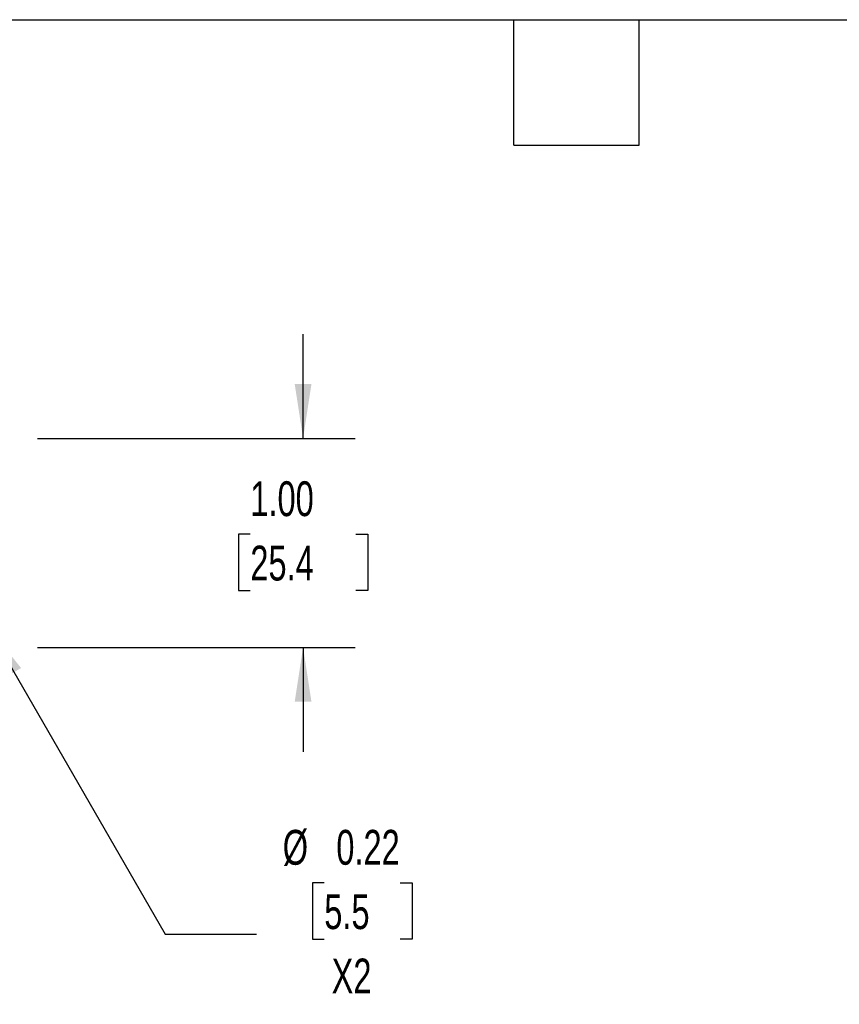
# Model space of a CAD drawing. Header units: inches. Extents: x 0.5 to 21.5, y 0.5 to 16.5.
# Tile 15 of 22: x 8.3 to 12.3, y 11.8 to 16.5. Entities that reach past the tile are written whole.
import ezdxf

# ---------------------------------------------------------------- set-up
doc = ezdxf.new("R2010")
doc.units = ezdxf.units.IN
doc.header["$LTSCALE"] = 2
doc.header["$MEASUREMENT"] = 0
doc.layers.add('DIMENSIONS', color=140, linetype='Continuous', lineweight=25)
doc.layers.add('TEXT', color=140, linetype='Continuous', lineweight=25)
doc.styles.add('SLDTEXTSTYLE0', font='TXT', dxfattribs={"width": 0.7})
doc.dimstyles.new('SLDDIMSTYLE3', dxfattribs={"dimtxt": 0.169922, "dimasz": 0.26, "dimexe": 0, "dimexo": 0.0625, "dimgap": 0.04248, "dimtad": 0, "dimtih": 1, "dimtoh": 1, "dimrnd": 1e-09, "dimzin": 4, "dimdsep": 46, "dimtxsty": 'SLDTEXTSTYLE0', "dimsah": 1, "dimcen": 0.09, "dimadec": 0, "dimazin": 1, "dimtfac": 1, "dimtmove": 0, "dimatfit": 0, "dimfxl": 0, "dimfrac": 2, "dimtolj": 1, "dimtzin": 12, "dimarcsym": 0})
doc.dimstyles.new('SLDDIMSTYLE7', dxfattribs={"dimtxt": 0.169922, "dimasz": 0.26, "dimexe": 0, "dimexo": 0.0625, "dimgap": 0.04248, "dimtad": 0, "dimtih": 1, "dimtoh": 1, "dimrnd": 1e-09, "dimdsep": 46, "dimtxsty": 'SLDTEXTSTYLE0', "dimsah": 1, "dimcen": 0, "dimadec": 0, "dimazin": 2, "dimtfac": 1, "dimtofl": 0, "dimtmove": 0, "dimatfit": 3, "dimfxl": 0, "dimfrac": 2, "dimtolj": 1, "dimtzin": 12, "dimarcsym": 0})

# ---------------------------------------------------------------- blocks, each defined once
blk = doc.blocks.new('_D_14')
at = {"layer": 'DIMENSIONS'}
for p, q in [((8.1772, 13.6013), (9.0316, 12.1216)), ((9.793, 12.3683), (9.736, 12.3683)), ((9.736, 12.3683), (9.736, 12.0983)), ((10.1566, 12.3683), (10.2137, 12.3683)), ((10.2137, 12.3683), (10.2137, 12.0983)), ((9.0316, 12.1216), (9.4691, 12.1216)), ((9.736, 12.0983), (9.793, 12.0983)), ((10.2137, 12.0983), (10.1566, 12.0983))]:
    blk.add_line(p, q, dxfattribs=at)
blk.add_solid([(8.1772, 13.6013), (8.2726, 13.3561), (8.3419, 13.3961)], dxfattribs=at)
at = {"layer": 'DIMENSIONS', "char_height": 0.16667, "attachment_point": 1, "style": 'SLDTEXTSTYLE0'}
for s, insert in [('%%c', (9.5941, 12.6212)), ('0.22', (9.8506, 12.6212)), ('5.5', (9.793, 12.3131)), ('X2', (9.8281, 12.005))]:
    blk.add_mtext(s, dxfattribs=dict(at, insert=insert))
blk = doc.blocks.new('_D_15')
at = {"layer": 'DIMENSIONS'}
for p, q in [((9.6915, 14.4952), (9.6915, 14.9952)), ((8.42, 14.4952), (9.9415, 14.4952)), ((9.439, 14.0371), (9.3819, 14.0371)), ((9.3819, 14.0371), (9.3819, 13.7671)), ((9.9439, 14.0371), (10.001, 14.0371)), ((10.001, 14.0371), (10.001, 13.7671)), ((9.3819, 13.7671), (9.439, 13.7671)), ((10.001, 13.7671), (9.9439, 13.7671)), ((8.42, 13.4952), (9.9415, 13.4952)), ((9.6915, 13.4952), (9.6915, 12.9952))]:
    blk.add_line(p, q, dxfattribs=at)
for points in [[(9.6915, 14.4952), (9.7315, 14.7552), (9.6515, 14.7552)], [(9.6915, 13.4952), (9.6515, 13.2352), (9.7315, 13.2352)]]:
    blk.add_solid(points, dxfattribs=at)
at = {"layer": 'DIMENSIONS', "char_height": 0.16667, "attachment_point": 1, "style": 'SLDTEXTSTYLE0'}
for s, insert in [('1.00', (9.439, 14.29)), ('25.4', (9.439, 13.9819))]:
    blk.add_mtext(s, dxfattribs=dict(at, insert=insert))

msp = doc.modelspace()

# ---------------------------------------------------------------- linework, layer by layer
at = {"layer": 'TEXT'}
for p, q in [((0.5, 16.5), (21.5, 16.5)), ((10.7, 15.9), (10.7, 16.5)), ((11.3, 15.9), (11.3, 16.5)), ((10.7, 15.9), (11.3, 15.9))]:
    msp.add_line(p, q, dxfattribs=at)

# ---------------------------------------------------------------- dimensions: what is measured, and where the dimension line sits
at = {"layer": 'DIMENSIONS'}
dim = msp.add_linear_dim(base=(9.6915, 13.4952), p1=(8.32, 14.4952), p2=(8.32, 13.4952), angle=90, dimstyle='SLDDIMSTYLE3', dxfattribs=at)
dim.commit()
dim.dimension.update_dxf_attribs({"geometry": '_D_15', "text_midpoint": (9.6915, 14.0371), "dimtype": 160})
dim = msp.add_diameter_dim_2p(p1=(8.0687, 13.7892), p2=(8.1772, 13.6013), text='<>\\PX2', dimstyle='SLDDIMSTYLE7', dxfattribs=at)
dim.commit()
dim.dimension.update_dxf_attribs({"geometry": '_D_14', "text_midpoint": (9.9748, 12.2094), "dimtype": 163})

doc.saveas('drawing.dxf')
